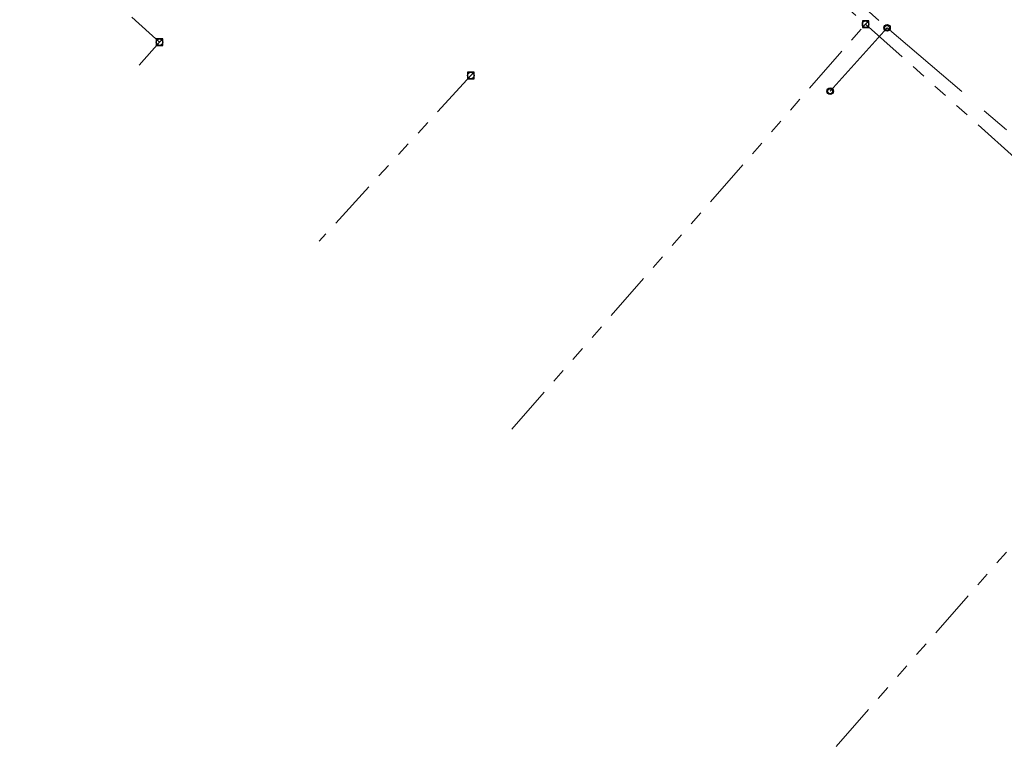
# Model space of a CAD drawing. Header units: metres. Extents: x 113080 to 114329, y 482672 to 483852.
# Tile 2 of 55: x 113135 to 113256, y 483326 to 483415. Entities that reach past the tile are written whole.
import ezdxf

# ---------------------------------------------------------------- set-up
doc = ezdxf.new("R2010")
doc.units = ezdxf.units.M
doc.linetypes.add('RI-DRAINAGE', pattern=[19.2, 6, -1.8, 1.8, -1.8, 2.4, -1.8, 1.8, -1.8])
doc.linetypes.add('RI-GWA', pattern=[18.45, 6, -1.8, 1.75, -1.8, 1.75, -1.8, 1.75, -1.8])
for name, color, linetype, lineweight in [('B-WE-RI-DRAINAGE_DRAIN-G', 252, 'RI-DRAINAGE', 18), ('B-WE-RI-DRAINAGE_PUT-S', 252, 'Continuous', 25), ('B-WE-RI-GWA_RIOOLPUT_INSPECTIEPUT-S', 252, 'Continuous', 25), ('B-WE-RI-GWA_TRANSPORTLEIDING-G', 252, 'RI-GWA', 18)]:
    doc.layers.add(name, color=color, linetype=linetype, lineweight=lineweight)

# ---------------------------------------------------------------- blocks, each defined once
blk = doc.blocks.new('SRI-DRAIN_PUT-SO')
at = {"lineweight": -3}
for radius in [2, 1.5]:
    blk.add_circle((0, 0), radius, dxfattribs=at)
blk = doc.blocks.new('B-SRI-PUT_GWA-SO')
blk.add_line((-1.41, -1.41), (1.41, 1.41))
at = {"lineweight": -3, "flags": 128}
blk.add_lwpolyline([(2, -2), (2, 2), (-2, 2), (-2, -2)], close=True, dxfattribs=at)
at = {"lineweight": -3}
blk.add_circle((0, 0), 2, dxfattribs=at)

msp = doc.modelspace()

# ---------------------------------------------------------------- linework, layer by layer
at = {"layer": 'B-WE-RI-DRAINAGE_DRAIN-G', "ltscale": 2, "flags": 128}
for points in [[(113214.56, 483437.93), (113241.44, 483413.74)], [(113241.44, 483413.74), (113234.48, 483406)], [(113241.44, 483413.74), (113263.46, 483394.97)]]:
    msp.add_lwpolyline(points, dxfattribs=at)
at = {"layer": 'B-WE-RI-GWA_TRANSPORTLEIDING-G', "flags": 128}
for points in [[(113214.08, 483436.25), (113238.82, 483414.21)], [(113135.4, 483427.4), (113152.5, 483412)], [(113195.57, 483364.69), (113238.82, 483414.21)], [(113238.82, 483414.21), (113262.88, 483392.68)], [(113152.5, 483412), (113149.99, 483409.2)], [(113190.55, 483407.93), (113172.01, 483387.69)], [(113235.23, 483325.95), (113277.2, 483373.81)]]:
    msp.add_lwpolyline(points, dxfattribs=at)

# ---------------------------------------------------------------- block references
at = {"layer": 'B-WE-RI-DRAINAGE_PUT-S', "xscale": 0.2, "yscale": 0.2, "zscale": 0.2}
for p in [(113241.44, 483413.74), (113234.48, 483406)]:
    msp.add_blockref('SRI-DRAIN_PUT-SO', p, dxfattribs=at)
at = {"layer": 'B-WE-RI-GWA_RIOOLPUT_INSPECTIEPUT-S', "xscale": 0.2, "yscale": 0.2, "zscale": 0.2}
for p in [(113238.82, 483414.21), (113152.5, 483412), (113190.55, 483407.93)]:
    msp.add_blockref('B-SRI-PUT_GWA-SO', p, dxfattribs=at)

doc.saveas('drawing.dxf')
